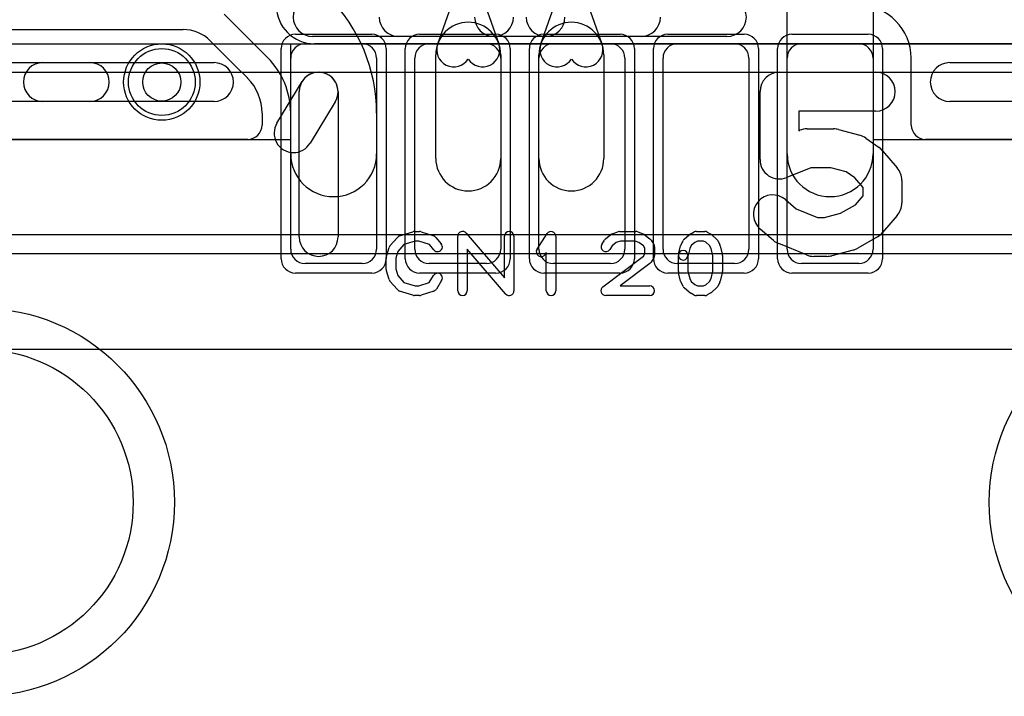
# Model space of a CAD drawing. Extents: x 0 to 20.5, y -0.9 to 20.
# Tile 7 of 18: x 10.8 to 15.9, y 3.7 to 7.2. Entities that reach past the tile are written whole.
import ezdxf

# ---------------------------------------------------------------- set-up
doc = ezdxf.new("R2010")
doc.units = 0
for name, color, linetype in [('Hole', 1, 'CONTINUOUS'), ('L1', 3, 'CONTINUOUS'), ('L2', 3, 'CONTINUOUS'), ('L3', 3, 'CONTINUOUS'), ('L4', 3, 'CONTINUOUS'), ('MetalMask-A', 176, 'CONTINUOUS'), ('Outline', 7, 'CONTINUOUS'), ('PartsArea-A', 111, 'CONTINUOUS'), ('PartsSilk-A', 221, 'CONTINUOUS'), ('Resist-A', 2, 'CONTINUOUS'), ('Resist-B', 2, 'CONTINUOUS'), ('Silk-A', 140, 'CONTINUOUS')]:
    doc.layers.add(name, color=color, linetype=linetype)

msp = doc.modelspace()

# ---------------------------------------------------------------- linework, layer by layer
at = {"layer": 'Hole'}
for centre, radius in [((11.5, 6.9), 0.1), ((10.55, 4.7), 0.8)]:
    msp.add_circle(centre, radius, dxfattribs=at)
at = {"layer": 'L1'}
for p, q in [((14.775, 6.525), (14.775, 7.5)), ((15.225, 7.5), (15.225, 6.525)), ((12.9449, 7.1), (13.015, 7.29643)), ((13.195, 7.29643), (13.2651, 7.1)), ((13.4849, 7.1), (13.555, 7.29643)), ((13.735, 7.29643), (13.8051, 7.1)), ((12.05491, 7.02689), (11.82689, 7.25491)), ((9.65, 7.17496), (11.61182, 7.17496)), ((11.75324, 7.11638), (11.88437, 6.98525)), ((12.25, 7.1), (12.55, 7.1)), ((12.9, 7.1), (13.2, 7.1)), ((13.55, 7.1), (13.85, 7.1)), ((14.2, 7.1), (14.5, 7.1)), ((14.85, 7.1), (15.15, 7.1)), ((12.175, 6.025), (12.175, 7.025)), ((12.625, 7.025), (12.625, 6.025)), ((12.825, 6.025), (12.825, 7.025)), ((12.935, 6.5), (12.935, 7.04286)), ((13.275, 7.04286), (13.275, 6.5)), ((13.275, 7.025), (13.275, 6.025)), ((13.475, 6.5), (13.475, 7.04286)), ((13.475, 6.025), (13.475, 7.025)), ((13.815, 7.04286), (13.815, 6.5)), ((13.925, 7.025), (13.925, 6.025)), ((14.125, 6.025), (14.125, 7.025)), ((14.575, 7.025), (14.575, 6.025)), ((14.775, 6.025), (14.775, 7.025)), ((15.225, 7.025), (15.225, 6.025)), ((15.42504, 6.67501), (15.42504, 7.025)), ((11.88481, 6.98481), (11.94839, 6.92122)), ((12.02496, 6.73697), (12.02496, 6.67497)), ((12.175, 6.525), (12.175, 6.73697)), ((12.625, 6.73697), (12.625, 6.525)), ((11.94999, 6.6), (9.56243, 6.6)), ((17.83759, 6.60004), (15.50001, 6.60004)), ((12.55, 5.95), (12.25, 5.95)), ((13.2, 5.95), (12.9, 5.95)), ((13.85, 5.95), (13.55, 5.95)), ((14.5, 5.95), (14.2, 5.95)), ((15.15, 5.95), (14.85, 5.95))]:
    msp.add_line(p, q, dxfattribs=at)
msp.add_circle((11.5, 6.9), 0.2, dxfattribs=at)
for centre, radius, start, end in [((11.765, 6.73697), 0.86, 0, 45.00047), ((15.15, 7.025), 0.27504, 0, 90), ((11.61182, 6.97496), 0.2, 45, 90), ((13.105, 7.04286), 0.17, 0, 180), ((13.645, 7.04286), 0.17, 0, 180), ((12.25, 7.025), 0.075, 90, 180), ((12.55, 7.025), 0.075, 0, 90), ((12.9, 7.025), 0.075, 90, 180), ((13.02966, 7.06975), 0.09, 160.35902, -33.16212), ((13.18034, 7.06975), 0.09, -146.83788, 19.64024), ((13.2, 7.025), 0.075, 0, 90), ((13.55, 7.025), 0.075, 90, 180), ((13.56966, 7.06975), 0.09, 160.35902, -33.16212), ((13.72034, 7.06975), 0.09, -146.83788, 19.64024), ((13.85, 7.025), 0.075, 0, 90), ((14.2, 7.025), 0.075, 90, 180), ((14.5, 7.025), 0.075, 0, 90), ((14.85, 7.025), 0.075, 90, 180), ((15.15, 7.025), 0.075, 0, 90), ((11.765, 6.73697), 0.41, 0, 45.00099), ((11.83136, 6.93224), 0.07497, 44.52444, 45), ((11.89581, 6.86778), 0.07497, 45, 45.46475), ((11.765, 6.73697), 0.25996, 0, 45), ((11.94999, 6.67497), 0.07497, -90, 0), ((15.50001, 6.67501), 0.07497, 180, -90), ((12.4, 6.525), 0.225, 180, 0), ((13.105, 6.5), 0.17, 180, 0), ((13.645, 6.5), 0.17, 180, 0), ((15, 6.525), 0.225, 180, 0), ((12.25, 6.025), 0.075, 180, -90), ((12.55, 6.025), 0.075, -90, 0), ((12.9, 6.025), 0.075, 180, -90), ((13.2, 6.025), 0.075, -90, 0), ((13.55, 6.025), 0.075, 180, -90), ((13.85, 6.025), 0.075, -90, 0), ((14.2, 6.025), 0.075, 180, -90), ((14.5, 6.025), 0.075, -90, 0), ((14.85, 6.025), 0.075, 180, -90), ((15.15, 6.025), 0.075, -90, 0)]:
    msp.add_arc(centre, radius, start, end, dxfattribs=at)
at = {"layer": 'L2'}
for p, q in [((7.97497, 7.1), (19.32503, 7.1)), ((18.65, 6.95005), (8.75, 6.95004)), ((17.97499, 6), (9.42501, 6))]:
    msp.add_line(p, q, dxfattribs=at)
msp.add_circle((11.5, 6.9), 0.2, dxfattribs=at)
at = {"layer": 'L3'}
for p, q in [((7.97497, 7.1), (19.32503, 7.1)), ((18.65, 6.95005), (8.75, 6.95004)), ((17.97499, 6), (9.42501, 6))]:
    msp.add_line(p, q, dxfattribs=at)
msp.add_circle((11.5, 6.9), 0.2, dxfattribs=at)
at = {"layer": 'L4'}
for p, q in [((16.5, 7.1), (12.3, 7.1)), ((17.77496, 6.1), (9.62504, 6.1))]:
    msp.add_line(p, q, dxfattribs=at)
msp.add_circle((11.5, 6.9), 0.2, dxfattribs=at)
msp.add_arc((12.3, 7.3), 0.2, 180, -90, dxfattribs=at)
at = {"layer": 'MetalMask-A'}
for p, q in [((12.25, 7.1), (12.55, 7.1)), ((12.9, 7.1), (13.2, 7.1)), ((13.55, 7.1), (13.85, 7.1)), ((14.2, 7.1), (14.5, 7.1)), ((14.85, 7.1), (15.15, 7.1)), ((12.175, 6.025), (12.175, 7.025)), ((12.625, 7.025), (12.625, 6.025)), ((12.825, 6.025), (12.825, 7.025)), ((13.275, 7.025), (13.275, 6.025)), ((13.475, 6.025), (13.475, 7.025)), ((13.925, 7.025), (13.925, 6.025)), ((14.125, 6.025), (14.125, 7.025)), ((14.575, 7.025), (14.575, 6.025)), ((14.775, 6.025), (14.775, 7.025)), ((15.225, 7.025), (15.225, 6.025)), ((12.55, 5.95), (12.25, 5.95)), ((13.2, 5.95), (12.9, 5.95)), ((13.85, 5.95), (13.55, 5.95)), ((14.5, 5.95), (14.2, 5.95)), ((15.15, 5.95), (14.85, 5.95))]:
    msp.add_line(p, q, dxfattribs=at)
for centre, start, end in [((12.25, 7.025), 90, 180), ((12.55, 7.025), 0, 90), ((12.9, 7.025), 90, 180), ((13.2, 7.025), 0, 90), ((13.55, 7.025), 90, 180), ((13.85, 7.025), 0, 90), ((14.2, 7.025), 90, 180), ((14.5, 7.025), 0, 90), ((14.85, 7.025), 90, 180), ((15.15, 7.025), 0, 90), ((12.25, 6.025), 180, -90), ((12.55, 6.025), -90, 0), ((12.9, 6.025), 180, -90), ((13.2, 6.025), -90, 0), ((13.55, 6.025), 180, -90), ((13.85, 6.025), -90, 0), ((14.2, 6.025), 180, -90), ((14.5, 6.025), -90, 0), ((14.85, 6.025), 180, -90), ((15.15, 6.025), -90, 0)]:
    msp.add_arc(centre, 0.075, start, end, dxfattribs=at)
at = {"layer": 'Outline'}
msp.add_line((16.85, 5.5), (10.55, 5.5), dxfattribs=at)
at = {"layer": 'PartsArea-A'}
for p, q in [((12.175, 6.6), (12.175, 7.1)), ((12.175, 7.1), (15.225, 7.1)), ((15.225, 7.1), (15.225, 6.6)), ((9.35, 6.6), (12.175, 6.6)), ((15.225, 6.6), (18.05, 6.6))]:
    msp.add_line(p, q, dxfattribs=at)
at = {"layer": 'PartsSilk-A'}
for p, q in [((14.01, 7.1384), (12.29, 7.1384)), ((14.46, 7.1384), (12.74, 7.1384)), ((9.6463, 7.0016), (11.7734, 7.0016)), ((15.6266, 7.0016), (17.58166, 7.0016)), ((14.73458, 6.95125), (15.2395, 6.95125)), ((12.10298, 6.68487), (12.23439, 6.90222)), ((12.21973, 6.08892), (12.21973, 6.84965)), ((12.42293, 6.84965), (12.42293, 6.08892)), ((14.63298, 6.49398), (14.63298, 6.84965)), ((11.7734, 6.7984), (9.6463, 6.7984)), ((12.40827, 6.79708), (12.27686, 6.57973)), ((17.58166, 6.7984), (15.6266, 6.7984)), ((15.2395, 6.74805), (14.83618, 6.74805)), ((14.83618, 6.74805), (14.83618, 6.64518)), ((14.87983, 6.65486), (15.01817, 6.65486)), ((14.83618, 6.64518), (14.84144, 6.64733)), ((15.04446, 6.6514), (15.15512, 6.62176)), ((15.18788, 6.6063), (15.25705, 6.5569)), ((15.2752, 6.54028), (15.35128, 6.45137)), ((14.89976, 6.45166), (14.77297, 6.39991)), ((15.0048, 6.45166), (14.89976, 6.45166)), ((15.08476, 6.43024), (15.0048, 6.45166)), ((15.12886, 6.39875), (15.08476, 6.43024)), ((15.17248, 6.34777), (15.12886, 6.39875)), ((15.17248, 6.30428), (15.17248, 6.34777)), ((15.37568, 6.38531), (15.37568, 6.26675)), ((15.13228, 6.25729), (15.17248, 6.30428)), ((14.76611, 6.28462), (14.82279, 6.23604)), ((15.05527, 6.2133), (15.13228, 6.25729)), ((14.82279, 6.23604), (14.93435, 6.19052)), ((14.93435, 6.19052), (14.97021, 6.19052)), ((14.97021, 6.19052), (15.05527, 6.2133)), ((15.35128, 6.2007), (15.2752, 6.11178)), ((12.69508, 6.04239), (12.73397, 6.08683)), ((12.74516, 6.09418), (12.8146, 6.1164)), ((12.82222, 6.11759), (12.85, 6.11759)), ((12.8579, 6.11631), (12.92457, 6.09409)), ((12.93588, 6.08637), (12.96365, 6.05304)), ((13.05, 5.80741), (13.05, 6.09259)), ((13.09398, 6.10886), (13.29444, 5.87499)), ((13.29444, 5.87499), (13.29444, 6.09259)), ((13.34444, 6.09259), (13.34444, 5.80741)), ((13.46513, 6.0247), (13.51791, 6.10618)), ((13.56389, 6.09259), (13.56389, 5.80741)), ((13.82327, 6.07878), (13.85105, 6.101)), ((13.85813, 6.10497), (13.88868, 6.11608)), ((13.89722, 6.11759), (13.98333, 6.11759)), ((13.99261, 6.1158), (14.02039, 6.10469)), ((14.02581, 6.1017), (14.05637, 6.07948)), ((14.23617, 6.07795), (14.26117, 6.10017)), ((14.2666, 6.10384), (14.28882, 6.11495)), ((14.3, 6.11759), (14.34444, 6.11759)), ((14.35684, 6.1143), (14.37629, 6.10319)), ((14.3805, 6.10017), (14.4055, 6.07795)), ((14.70306, 6.07104), (14.63389, 6.13032)), ((15.2484, 6.08961), (15.14465, 6.03034)), ((12.76702, 6.04868), (12.73618, 6.01344)), ((12.82612, 6.06759), (12.76702, 6.04868)), ((12.84594, 6.06759), (12.82612, 6.06759)), ((12.90202, 6.0489), (12.84594, 6.06759)), ((12.92523, 6.02104), (12.90202, 6.0489)), ((13.8038, 6.05029), (13.81769, 6.07251)), ((13.85783, 6.0424), (13.8462, 6.02379)), ((13.87908, 6.05939), (13.85783, 6.0424)), ((13.90162, 6.06759), (13.87908, 6.05939)), ((13.97852, 6.06759), (13.90162, 6.06759)), ((13.99893, 6.05943), (13.97852, 6.06759)), ((14.02304, 6.04189), (13.99893, 6.05943)), ((14.03056, 6.02987), (14.02304, 6.04189)), ((14.06287, 6.07251), (14.07676, 6.05029)), ((14.08056, 6.03704), (14.08056, 5.99259)), ((14.20631, 5.99865), (14.21742, 6.0431)), ((14.21931, 6.04822), (14.23042, 6.07044)), ((14.27299, 6.04377), (14.26526, 6.02831)), ((14.29192, 6.0606), (14.27299, 6.04377)), ((14.3059, 6.06759), (14.29192, 6.0606)), ((14.3378, 6.06759), (14.3059, 6.06759)), ((14.34923, 6.06106), (14.3378, 6.06759)), ((14.36868, 6.04377), (14.34923, 6.06106)), ((14.37641, 6.02831), (14.36868, 6.04377)), ((14.41125, 6.07044), (14.42236, 6.04822)), ((14.42425, 6.0431), (14.43536, 5.99865)), ((14.87603, 5.99485), (14.73078, 6.05412)), ((12.67614, 5.98894), (12.69003, 6.03339)), ((12.73618, 6.01344), (12.725, 5.97766)), ((13.30046, 5.79114), (13.1, 6.02501)), ((13.1, 6.02501), (13.1, 5.80741)), ((13.51389, 6.00801), (13.50709, 5.99752)), ((13.51389, 5.80741), (13.51389, 6.00801)), ((13.80997, 5.82739), (14.02293, 5.98756)), ((14.02293, 5.98756), (14.03056, 5.99976)), ((14.03056, 5.99976), (14.03056, 6.02987)), ((14.20556, 5.90741), (14.20556, 5.99259)), ((14.26526, 6.02831), (14.25481, 5.98653)), ((14.25556, 5.99259), (14.25556, 5.91049)), ((14.38611, 5.98951), (14.37641, 6.02831)), ((14.38611, 5.91049), (14.38611, 5.98951)), ((14.43611, 5.99259), (14.43611, 5.90741)), ((14.98358, 5.98732), (14.91442, 5.98732)), ((15.12053, 6.02042), (15.00986, 5.99078)), ((12.675, 5.91852), (12.675, 5.98148)), ((12.725, 5.97766), (12.725, 5.92234)), ((14.0567, 5.95039), (13.89983, 5.83241)), ((14.07676, 5.97934), (14.06287, 5.95712)), ((12.69003, 5.86661), (12.67614, 5.91106)), ((12.725, 5.92234), (12.73618, 5.88656)), ((12.73618, 5.88656), (12.76702, 5.85132)), ((12.90023, 5.8505), (12.92324, 5.88732)), ((14.21742, 5.8569), (14.20631, 5.90135)), ((14.25556, 5.91049), (14.26526, 5.87169)), ((14.37641, 5.87169), (14.38611, 5.91049)), ((14.43536, 5.90135), (14.42425, 5.8569)), ((12.73397, 5.81317), (12.69508, 5.85761)), ((12.76702, 5.85132), (12.82612, 5.83241)), ((12.82612, 5.83241), (12.84594, 5.83241)), ((12.84594, 5.83241), (12.90023, 5.8505)), ((12.96564, 5.86082), (12.93787, 5.81638)), ((13.89983, 5.83241), (14.05556, 5.83241)), ((14.23042, 5.82956), (14.21931, 5.85178)), ((14.26526, 5.87169), (14.27299, 5.85623)), ((14.27299, 5.85623), (14.29192, 5.8394)), ((14.29192, 5.8394), (14.3059, 5.83241)), ((14.3059, 5.83241), (14.3378, 5.83241)), ((14.3378, 5.83241), (14.34923, 5.83894)), ((14.34923, 5.83894), (14.36868, 5.85623)), ((14.36868, 5.85623), (14.37641, 5.87169)), ((14.42236, 5.85178), (14.41125, 5.82956)), ((12.8146, 5.7836), (12.74516, 5.80582)), ((12.85, 5.78241), (12.82222, 5.78241)), ((12.92457, 5.80591), (12.8579, 5.78369)), ((14.05556, 5.78241), (13.825, 5.78241)), ((14.26117, 5.79983), (14.23617, 5.82205)), ((14.28882, 5.78505), (14.2666, 5.79616)), ((14.34444, 5.78241), (14.3, 5.78241)), ((14.37629, 5.79681), (14.35684, 5.7857)), ((14.4055, 5.82205), (14.3805, 5.79983))]:
    msp.add_line(p, q, dxfattribs=at)
for centre, radius, start, end in [((12.29, 7.24), 0.1016, 90, -90), ((14.46, 7.24), 0.1016, -90, 90), ((12.74, 7.24), 0.1016, 180, -90), ((13.24, 7.24), 0.1016, 180, 0), ((13.24, 7.24), 0.1016, 180, 0), ((13.51, 7.24), 0.1016, 180, 0), ((13.51, 7.24), 0.1016, 180, 0), ((14.01, 7.24), 0.1016, -90, 0), ((11.7734, 6.9), 0.1016, -90, 90), ((15.6266, 6.9), 0.1016, 90, -90), ((12.32133, 6.84965), 0.1016, 0, 180), ((12.32133, 6.84965), 0.1016, -31.16009, 148.8428), ((14.73458, 6.84965), 0.1016, 90, 180), ((15.2395, 6.84965), 0.1016, -90, 90), ((12.18992, 6.6323), 0.1016, 148.83991, -31.1572), ((14.87983, 6.55326), 0.1016, 90, 112.20155), ((15.01817, 6.55326), 0.1016, 75.00356, 90), ((15.12883, 6.52362), 0.1016, 54.4656, 75.00544), ((15.198, 6.47422), 0.1016, 40.55359, 54.46624), ((14.73458, 6.49398), 0.1016, 180, -67.79961), ((15.27408, 6.38531), 0.1016, 0, 40.5535), ((14.7, 6.20747), 0.1016, 49.40666, -130.5972), ((15.27408, 6.26675), 0.1016, -40.5493, 0), ((12.32133, 6.08892), 0.1016, 180, 0), ((12.75278, 6.07037), 0.025, 107.74642, 138.81192), ((12.82222, 6.09259), 0.025, 90, 107.74642), ((12.85, 6.09259), 0.025, 71.57954, 90), ((12.91667, 6.07037), 0.025, 39.7909, 71.57954), ((13.075, 6.09259), 0.025, 40.60378, 180), ((13.31944, 6.09259), 0.025, 0, 180), ((13.53889, 6.09259), 0.025, 0, 147.06619), ((13.86667, 6.08148), 0.025, 109.97919, 128.65478), ((13.89722, 6.09259), 0.025, 90, 109.98461), ((13.98333, 6.09259), 0.025, 68.2071, 90), ((14.01111, 6.08148), 0.025, 53.98274, 68.20215), ((14.27778, 6.08148), 0.025, 116.56505, 131.62783), ((14.3, 6.09259), 0.025, 90, 116.56505), ((14.34444, 6.09259), 0.025, 60.26649, 90), ((14.36389, 6.08148), 0.025, 48.37217, 60.26649), ((15.198, 6.17783), 0.1016, -60.26071, -40.55031), ((12.71389, 6.02593), 0.025, 138.81192, 162.63777), ((12.94444, 6.03704), 0.025, -140.2091, 39.8005), ((13.825, 6.03704), 0.025, 147.99462, -32.01002), ((13.83889, 6.05926), 0.025, 128.66697, 147.98998), ((14.04167, 6.05926), 0.025, 32.00538, 53.97932), ((14.05556, 6.03704), 0.025, 0, 32.01002), ((14.24167, 6.03704), 0.025, 153.43495, 165.96932), ((14.25278, 6.05926), 0.025, 131.62783, 153.43495), ((14.38889, 6.05926), 0.025, 26.56505, 48.37217), ((14.4, 6.03704), 0.025, 14.03068, 26.56505), ((14.76917, 6.14819), 0.1016, -130.59334, -112.19817), ((12.7, 5.98148), 0.025, 162.63777, 180), ((13.48611, 6.01111), 0.025, 147.06646, -32.93381), ((14.05556, 5.99259), 0.025, -32.00538, 0), ((14.23056, 5.99259), 0.025, 0, 180), ((14.23056, 5.99259), 0.025, 165.96932, -14.03321), ((14.41111, 5.99259), 0.025, 0, 14.03068), ((14.91442, 6.08892), 0.1016, -112.20039, -90), ((14.98358, 6.08892), 0.1016, -90, -75.00673), ((15.09425, 6.11856), 0.1016, -75.00901, -60.26166), ((14.04167, 5.97037), 0.025, -53.0476, -32.01002), ((12.7, 5.91852), 0.025, 180, -162.63777), ((12.94444, 5.87407), 0.025, -32.00538, 147.99925), ((14.23056, 5.90741), 0.025, 180, -165.96932), ((14.41111, 5.90741), 0.025, -14.03068, 0), ((12.71389, 5.87407), 0.025, -162.63777, -138.81192), ((13.825, 5.80741), 0.025, 126.9524, -90), ((14.05556, 5.80741), 0.025, -90, 90), ((14.24167, 5.86296), 0.025, -165.96932, -153.43495), ((14.25278, 5.84074), 0.025, -153.43495, -131.62783), ((14.38889, 5.84074), 0.025, -48.37217, -26.56505), ((14.4, 5.86296), 0.025, -26.56505, -14.03068), ((12.75278, 5.82963), 0.025, -138.81192, -107.74642), ((12.82222, 5.80741), 0.025, -107.74642, -90), ((12.85, 5.80741), 0.025, -90, -71.57954), ((12.91667, 5.82963), 0.025, -71.57954, -32.00538), ((13.075, 5.80741), 0.025, 180, 0), ((13.31944, 5.80741), 0.025, -139.39622, 0), ((13.53889, 5.80741), 0.025, 180, 0), ((14.27778, 5.81852), 0.025, -131.62783, -116.56505), ((14.3, 5.80741), 0.025, -116.56505, -90), ((14.34444, 5.80741), 0.025, -90, -60.26649), ((14.36389, 5.81852), 0.025, -60.26649, -48.37217)]:
    msp.add_arc(centre, radius, start, end, dxfattribs=at)
at = {"layer": 'Resist-A'}
for p, q in [((12.2, 7.15), (12.6, 7.15)), ((12.85, 7.15), (13.25, 7.15)), ((13.5, 7.15), (13.9, 7.15)), ((14.15, 7.15), (14.55, 7.15)), ((14.8, 7.15), (15.2, 7.15)), ((12.125, 5.975), (12.125, 7.075)), ((12.675, 7.075), (12.675, 5.975)), ((12.775, 5.975), (12.775, 7.075)), ((13.325, 7.075), (13.325, 5.975)), ((13.425, 5.975), (13.425, 7.075)), ((13.975, 7.075), (13.975, 5.975)), ((14.075, 5.975), (14.075, 7.075)), ((14.625, 7.075), (14.625, 5.975)), ((14.725, 5.975), (14.725, 7.075)), ((15.275, 7.075), (15.275, 5.975)), ((12.6, 5.9), (12.2, 5.9)), ((13.25, 5.9), (12.85, 5.9)), ((13.9, 5.9), (13.5, 5.9)), ((14.55, 5.9), (14.15, 5.9)), ((15.2, 5.9), (14.8, 5.9))]:
    msp.add_line(p, q, dxfattribs=at)
for centre, radius in [((11.5, 6.9), 0.175), ((10.55, 4.7), 1.016), ((16.85, 4.7), 1.016)]:
    msp.add_circle(centre, radius, dxfattribs=at)
for centre, start, end in [((12.2, 7.075), 90, 180), ((12.6, 7.075), 0, 90), ((12.85, 7.075), 90, 180), ((13.25, 7.075), 0, 90), ((13.5, 7.075), 90, 180), ((13.9, 7.075), 0, 90), ((14.15, 7.075), 90, 180), ((14.55, 7.075), 0, 90), ((14.8, 7.075), 90, 180), ((15.2, 7.075), 0, 90), ((12.2, 5.975), 180, -90), ((12.6, 5.975), -90, 0), ((12.85, 5.975), 180, -90), ((13.25, 5.975), -90, 0), ((13.5, 5.975), 180, -90), ((13.9, 5.975), -90, 0), ((14.15, 5.975), 180, -90), ((14.55, 5.975), -90, 0), ((14.8, 5.975), 180, -90), ((15.2, 5.975), -90, 0)]:
    msp.add_arc(centre, 0.075, start, end, dxfattribs=at)
at = {"layer": 'Resist-B'}
for centre, radius in [((11.5, 6.9), 0.175), ((10.55, 4.7), 1.016), ((16.85, 4.7), 1.016)]:
    msp.add_circle(centre, radius, dxfattribs=at)
at = {"layer": 'Silk-A'}
for p, q in [((10.8766, 7.0016), (11.1234, 7.0016)), ((15.6266, 7.0016), (16.3809, 7.0016)), ((11.1234, 6.7984), (10.8766, 6.7984)), ((16.3809, 6.7984), (15.6266, 6.7984))]:
    msp.add_line(p, q, dxfattribs=at)
for centre, start, end in [((10.8766, 6.9), 90, -90), ((11.1234, 6.9), -90, 90), ((15.6266, 6.9), 90, -90)]:
    msp.add_arc(centre, 0.1016, start, end, dxfattribs=at)

doc.saveas('drawing.dxf')
